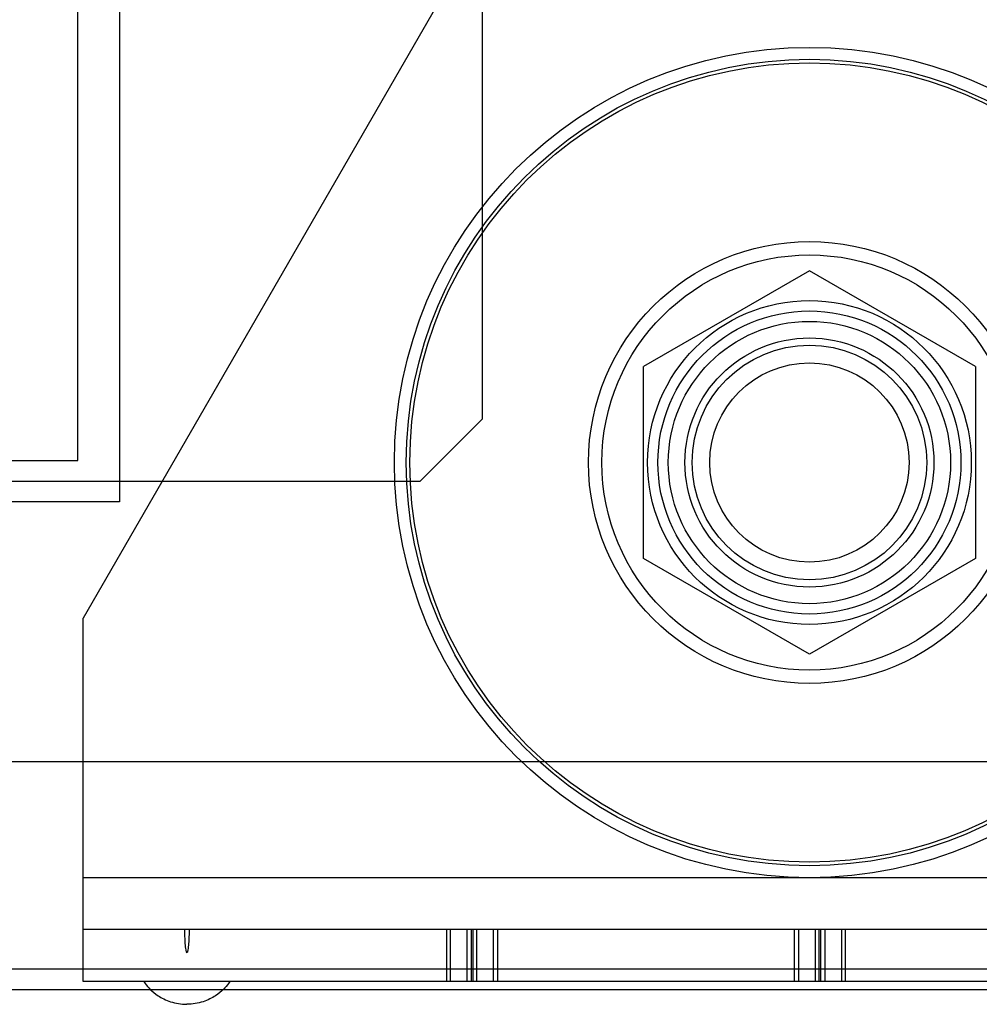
# Model space of a CAD drawing. Header units: millimetres. Extents: x 91 to 696, y 236 to 852.
# Tile 15 of 52: x 588 to 635, y 260 to 307. Entities that reach past the tile are written whole.
import ezdxf

# ---------------------------------------------------------------- set-up
doc = ezdxf.new("R2010")
doc.units = ezdxf.units.MM
doc.header["$LTSCALE"] = 70.538372
doc.layers.get('0').update_dxf_attribs({"linetype": 'CONTINUOUS'})

msp = doc.modelspace()

# ---------------------------------------------------------------- linework, layer by layer
at = {"color": 7, "linetype": 'CONTINUOUS'}
for p, q in [((593.165, 733.732), (593.165, 283.732)), ((610.665, 287.732), (610.665, 729.732)), ((591.165, 285.732), (591.165, 361.732)), ((624.035, 334.632), (591.415, 278.132)), ((626.415, 294.87), (618.415, 290.251)), ((634.415, 290.251), (626.415, 294.87)), ((618.415, 281.014), (618.415, 290.251)), ((634.415, 290.251), (634.415, 281.014)), ((610.665, 287.732), (607.665, 284.732)), ((554.919, 285.732), (591.165, 285.732)), ((178.665, 284.732), (607.665, 284.732)), ((593.165, 283.732), (193.165, 283.732)), ((626.415, 276.395), (618.415, 281.014)), ((634.415, 281.014), (626.415, 276.395)), ((591.415, 260.632), (591.415, 278.132)), ((101.915, 271.232), (684.415, 271.232)), ((645.665, 265.632), (591.415, 265.632)), ((645.665, 263.132), (591.415, 263.132)), ((608.924, 263.132), (608.924, 260.632)), ((609.119, 260.632), (609.119, 263.132)), ((609.923, 260.632), (609.923, 263.132)), ((610.118, 263.132), (610.118, 260.632)), ((610.19, 263.132), (610.19, 260.632)), ((610.386, 260.632), (610.386, 263.132)), ((611.189, 260.632), (611.189, 263.132)), ((611.384, 263.132), (611.384, 260.632)), ((625.695, 260.632), (625.695, 263.132)), ((625.891, 263.132), (625.891, 260.632)), ((626.694, 263.132), (626.694, 260.632)), ((626.889, 260.632), (626.889, 263.132)), ((626.961, 260.632), (626.961, 263.132)), ((627.157, 263.132), (627.157, 260.632)), ((627.96, 263.132), (627.96, 260.632)), ((628.156, 260.632), (628.156, 263.132)), ((687.415, 261.232), (98.915, 261.232)), ((645.665, 260.632), (591.415, 260.632)), ((687.415, 260.232), (98.915, 260.232))]:
    msp.add_line(p, q, dxfattribs=at)
for radius in [20, 19.423, 19.25, 10.644, 10, 7.8, 7.3, 6.8, 6, 5.65, 4.8]:
    msp.add_circle((626.415, 285.632), radius, dxfattribs=at)
for points, knots in [([(596.305, 263.132), (596.305, 263.074), (596.306, 262.903), (596.313, 262.68), (596.326, 262.463), (596.342, 262.306), (596.356, 262.175), (596.384, 262.089), (596.386, 262.032), (596.415, 262.032)], [0, 0, 0, 0, 0.143795, 0.429197, 0.571898, 0.714598, 0.857299, 0.92865, 1, 1, 1, 1]), ([(596.525, 263.132), (596.525, 263.074), (596.523, 262.903), (596.516, 262.68), (596.503, 262.463), (596.487, 262.306), (596.474, 262.175), (596.445, 262.089), (596.444, 262.032), (596.415, 262.032)], [0, 0, 0, 0, 0.143795, 0.429197, 0.571898, 0.714598, 0.857299, 0.92865, 1, 1, 1, 1]), ([(594.336, 260.632), (594.358, 260.6), (594.496, 260.407), (594.802, 260.049), (595.596, 259.628), (596.142, 259.532), (596.415, 259.532)], [0, 0, 0, 0, 0.097112, 0.548556, 0.774278, 1, 1, 1, 1]), ([(598.493, 260.632), (598.471, 260.6), (598.333, 260.407), (598.027, 260.049), (597.233, 259.628), (596.688, 259.532), (596.415, 259.532)], [0, 0, 0, 0, 0.097112, 0.548556, 0.774278, 1, 1, 1, 1])]:
    msp.add_open_spline(points, degree=3, knots=knots, dxfattribs=at)

doc.saveas('drawing.dxf')
